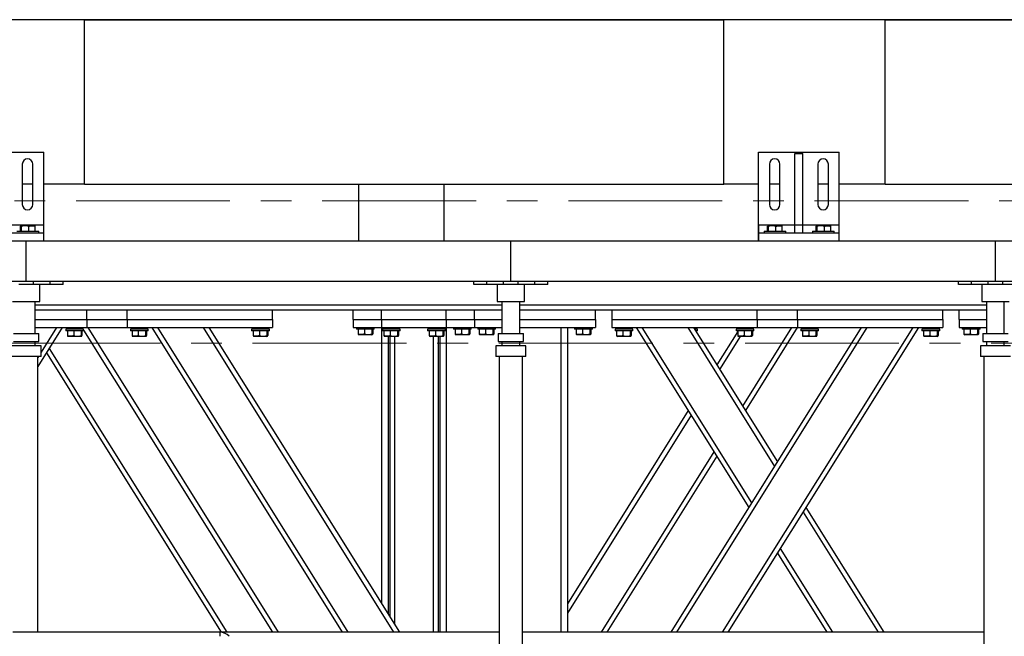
# Model space of a CAD drawing. Header units: millimetres. Extents: x 5 to 589, y 5 to 450.
# Tile 8 of 91: x 113 to 154, y 357 to 383. Entities that reach past the tile are written whole.
import ezdxf

# ---------------------------------------------------------------- set-up
doc = ezdxf.new("R2010")
doc.units = ezdxf.units.MM
doc.linetypes.add('CENTER', pattern=[10.16, 6.35, -1.27, 1.27, -1.27])
doc.layers.add('TRAIT-FORT', color=4, linetype='Continuous', lineweight=25)

msp = doc.modelspace()

# ---------------------------------------------------------------- linework, layer by layer
at = {"color": 7, "linetype": 'CENTER', "lineweight": 18}
for p, q in [((233.32893, 375.45689), (48.09395, 375.45689)), ((240.61688, 369.58094), (41.47318, 369.58094))]:
    msp.add_line(p, q, dxfattribs=at)
at = {"layer": 'TRAIT-FORT', "color": 4, "linetype": 'Continuous', "lineweight": 25}
for p, q in [((201.04536, 382.93997), (93.5787, 382.93997)), ((115.56543, 376.13997), (115.56543, 382.93997)), ((115.56543, 382.93997), (141.95843, 382.93997)), ((141.95843, 376.13997), (141.95843, 382.93997)), ((148.61043, 376.13997), (148.61043, 382.93997)), ((148.61043, 382.93997), (177.51093, 382.93997)), ((110.55081, 377.4733), (113.88414, 377.4733)), ((113.88414, 374.4733), (113.88414, 377.4733)), ((143.38414, 377.4733), (146.71748, 377.4733)), ((143.38414, 374.4733), (143.38414, 377.4733)), ((144.88414, 377.40663), (145.21748, 377.40663)), ((144.88414, 374.4733), (144.88414, 377.40663)), ((145.21748, 374.4733), (145.21748, 377.40663)), ((146.71748, 374.4733), (146.71748, 377.4733)), ((113.00081, 376.9733), (113.00081, 375.30663)), ((113.43414, 375.30663), (113.43414, 376.9733)), ((143.83414, 376.9733), (143.83414, 375.30663)), ((144.26748, 375.30663), (144.26748, 376.9733)), ((145.83414, 376.9733), (145.83414, 375.30663)), ((146.26748, 375.30663), (146.26748, 376.9733)), ((113.43414, 376.13997), (113.00081, 376.13997)), ((115.56543, 376.13997), (113.88414, 376.13997)), ((115.56543, 376.13997), (141.95843, 376.13997)), ((126.8787, 376.13997), (126.8787, 373.80663)), ((130.41203, 373.80663), (130.41203, 376.13997)), ((143.38414, 376.13997), (141.95843, 376.13997)), ((144.26748, 376.13997), (143.83414, 376.13997)), ((146.26748, 376.13997), (145.83414, 376.13997)), ((148.61043, 376.13997), (146.71748, 376.13997)), ((148.61043, 376.13997), (177.51093, 376.13997)), ((112.38414, 374.4733), (113.88414, 374.4733)), ((112.92733, 374.20663), (112.92733, 374.40648)), ((112.95953, 374.43997), (112.94318, 374.43053)), ((112.95953, 374.43997), (113.49786, 374.43997)), ((112.96773, 374.20663), (112.96773, 374.40648)), ((113.2691, 374.20663), (113.2691, 374.40648)), ((113.51421, 374.43053), (113.49786, 374.43997)), ((113.53006, 374.20663), (113.53006, 374.40648)), ((113.88414, 374.13997), (113.88414, 374.4733)), ((143.38414, 374.13997), (143.38414, 374.4733)), ((143.38414, 374.4733), (143.38414, 373.80663)), ((143.38414, 374.4733), (144.88414, 374.4733)), ((143.76066, 374.20663), (143.76066, 374.40648)), ((143.79286, 374.43997), (143.77651, 374.43053)), ((143.79286, 374.43997), (144.3312, 374.43997)), ((143.80107, 374.20663), (143.80107, 374.40648)), ((144.10243, 374.20663), (144.10243, 374.40648)), ((144.34755, 374.43053), (144.3312, 374.43997)), ((144.36339, 374.20663), (144.36339, 374.40648)), ((144.88414, 374.4733), (145.21748, 374.4733)), ((144.88414, 374.13997), (144.88414, 374.4733)), ((145.21748, 374.13997), (145.21748, 374.4733)), ((145.21748, 374.4733), (146.71748, 374.4733)), ((145.76066, 374.20663), (145.76066, 374.40648)), ((145.79286, 374.43997), (145.77651, 374.43053)), ((145.79286, 374.43997), (146.3312, 374.43997)), ((145.80107, 374.20663), (145.80107, 374.40648)), ((146.10243, 374.20663), (146.10243, 374.40648)), ((146.34755, 374.43053), (146.3312, 374.43997)), ((146.36339, 374.20663), (146.36339, 374.40648)), ((146.71748, 374.13997), (146.71748, 374.4733)), ((110.55081, 374.13997), (113.88414, 374.13997)), ((112.7787, 374.20663), (113.6787, 374.20663)), ((113.6787, 374.13997), (113.6787, 374.20663)), ((113.88414, 373.80663), (113.88414, 374.13997)), ((143.38414, 374.13997), (146.71748, 374.13997)), ((143.38414, 373.80663), (143.38414, 374.13997)), ((143.61203, 374.20663), (143.61203, 374.13997)), ((143.61203, 374.20663), (144.51203, 374.20663)), ((144.51203, 374.13997), (144.51203, 374.20663)), ((144.88414, 374.13997), (145.21748, 374.13997)), ((145.61203, 374.20663), (145.61203, 374.13997)), ((145.61203, 374.20663), (146.51203, 374.20663)), ((146.51203, 374.13997), (146.51203, 374.20663)), ((146.71748, 373.80663), (146.71748, 374.13997)), ((93.16203, 373.80663), (113.16203, 373.80663)), ((113.16203, 372.13997), (113.16203, 373.80663)), ((113.16203, 373.80663), (133.16203, 373.80663)), ((133.16203, 372.13997), (133.16203, 373.80663)), ((133.16203, 373.80663), (153.16203, 373.80663)), ((153.16203, 372.13997), (153.16203, 373.80663)), ((153.16203, 373.80663), (173.16203, 373.80663)), ((93.16203, 372.13997), (113.16203, 372.13997)), ((113.46703, 372.00663), (112.85703, 372.00663)), ((113.16203, 372.13997), (133.16203, 372.13997)), ((113.46703, 372.00663), (113.46703, 372.13997)), ((114.15036, 372.00663), (113.46703, 372.00663)), ((113.7287, 371.30663), (113.7287, 372.00663)), ((114.15036, 372.00663), (114.15036, 372.13997)), ((114.6837, 372.00663), (114.15036, 372.00663)), ((114.6837, 372.00663), (114.6837, 372.13997)), ((131.64036, 372.00663), (131.64036, 372.13997)), ((132.1737, 372.00663), (131.64036, 372.00663)), ((132.1737, 372.00663), (132.1737, 372.13997)), ((132.85703, 372.00663), (132.1737, 372.00663)), ((132.59536, 372.00663), (132.59536, 371.30663)), ((132.85703, 372.00663), (132.85703, 372.13997)), ((133.46703, 372.00663), (132.85703, 372.00663)), ((133.16203, 372.13997), (153.16203, 372.13997)), ((133.46703, 372.00663), (133.46703, 372.13997)), ((134.15036, 372.00663), (133.46703, 372.00663)), ((133.7287, 371.30663), (133.7287, 372.00663)), ((134.15036, 372.00663), (134.15036, 372.13997)), ((134.6837, 372.00663), (134.15036, 372.00663)), ((134.6837, 372.00663), (134.6837, 372.13997)), ((151.64036, 372.00663), (151.64036, 372.13997)), ((152.1737, 372.00663), (151.64036, 372.00663)), ((152.1737, 372.00663), (152.1737, 372.13997)), ((152.85703, 372.00663), (152.1737, 372.00663)), ((152.59536, 372.00663), (152.59536, 371.30663)), ((152.85703, 372.00663), (152.85703, 372.13997)), ((153.46703, 372.00663), (152.85703, 372.00663)), ((153.16203, 372.13997), (173.16203, 372.13997)), ((153.46703, 372.00663), (153.46703, 372.13997)), ((154.15036, 372.00663), (153.46703, 372.00663)), ((112.59536, 371.30663), (113.7287, 371.30663)), ((113.5287, 369.97625), (113.5287, 371.30663)), ((113.5287, 369.97625), (113.5287, 371.30663)), ((113.5287, 371.15663), (132.79536, 371.15663)), ((132.59536, 371.30663), (133.7287, 371.30663)), ((132.79536, 371.30663), (132.79536, 369.97625)), ((132.79536, 371.30663), (132.79536, 369.97625)), ((133.5287, 369.97625), (133.5287, 371.30663)), ((133.5287, 369.97625), (133.5287, 371.30663)), ((133.5287, 371.15663), (152.79536, 371.15663)), ((152.59536, 371.30663), (153.7287, 371.30663)), ((152.79536, 371.30663), (152.79536, 369.97625)), ((152.79536, 371.30663), (152.79536, 369.97625)), ((153.5287, 369.97625), (153.5287, 371.30663)), ((113.5287, 370.95663), (132.79536, 370.95663)), ((115.66203, 370.55663), (115.66203, 370.95663)), ((117.3287, 370.55663), (117.3287, 370.95663)), ((123.3287, 370.55663), (123.3287, 370.95663)), ((126.66203, 370.55663), (126.66203, 370.95663)), ((127.8287, 370.55663), (127.8287, 370.95663)), ((130.49536, 370.55663), (130.49536, 370.95663)), ((131.66203, 370.55663), (131.66203, 370.95663)), ((133.5287, 370.95663), (152.79536, 370.95663)), ((136.66203, 370.55663), (136.66203, 370.95663)), ((137.3287, 370.95663), (137.3287, 370.55663)), ((143.3287, 370.55663), (143.3287, 370.95663)), ((144.99536, 370.55663), (144.99536, 370.95663)), ((150.99536, 370.55663), (150.99536, 370.95663)), ((151.66203, 370.55663), (151.66203, 370.95663)), ((113.5287, 370.55663), (115.66203, 370.55663)), ((113.5287, 370.2233), (115.66203, 370.2233)), ((114.65093, 370.2233), (113.64536, 368.61407)), ((114.41509, 370.2233), (113.7787, 369.20486)), ((114.99536, 370.2233), (114.99536, 370.15663)), ((115.3287, 370.15663), (115.3287, 370.2233)), ((115.46232, 370.2233), (115.50398, 370.15663)), ((115.66203, 370.55663), (117.3287, 370.55663)), ((115.66203, 370.55663), (115.66203, 370.2233)), ((115.66203, 370.2233), (117.3287, 370.2233)), ((115.69816, 370.2233), (123.5611, 357.63997)), ((117.3287, 370.55663), (123.3287, 370.55663)), ((117.3287, 370.55663), (117.3287, 370.2233)), ((117.3287, 370.2233), (123.3287, 370.2233)), ((117.66203, 370.2233), (117.66203, 370.15663)), ((117.99536, 370.15663), (117.99536, 370.2233)), ((118.3398, 370.2233), (126.20274, 357.63997)), ((118.57564, 370.2233), (126.43858, 357.63997)), ((120.46232, 370.2233), (128.32526, 357.63997)), ((120.69816, 370.2233), (128.5611, 357.63997)), ((122.66203, 370.2233), (122.66203, 370.15663)), ((122.99536, 370.15663), (122.99536, 370.2233)), ((123.3287, 370.55663), (123.3287, 370.2233)), ((126.66203, 370.55663), (126.66203, 370.2233)), ((126.66203, 370.55663), (127.8287, 370.55663)), ((126.66203, 370.2233), (127.8287, 370.2233)), ((126.79536, 370.2233), (126.79536, 370.15663)), ((127.5287, 370.15663), (127.5287, 370.2233)), ((127.8287, 370.55663), (127.8287, 370.2233)), ((127.8287, 370.55663), (130.49536, 370.55663)), ((127.8287, 370.2233), (127.8287, 358.81205)), ((127.8287, 370.2233), (130.49536, 370.2233)), ((128.06203, 370.2233), (128.06203, 370.15663)), ((128.39536, 370.15663), (128.39536, 370.2233)), ((129.9287, 370.2233), (129.9287, 370.15663)), ((130.26203, 370.15663), (130.26203, 370.2233)), ((130.49536, 370.55663), (131.66203, 370.55663)), ((130.49536, 370.55663), (130.49536, 370.2233)), ((130.49536, 370.2233), (130.49536, 357.63997)), ((130.49536, 370.2233), (131.66203, 370.2233)), ((130.79536, 370.2233), (130.79536, 370.15663)), ((131.5287, 370.15663), (131.5287, 370.2233)), ((131.66203, 370.55663), (131.66203, 370.2233)), ((131.66203, 370.55663), (132.79536, 370.55663)), ((131.66203, 370.2233), (132.79536, 370.2233)), ((131.79536, 370.2233), (131.79536, 370.15663)), ((132.5287, 370.15663), (132.5287, 370.2233)), ((133.5287, 370.55663), (136.66203, 370.55663)), ((133.5287, 370.2233), (136.66203, 370.2233)), ((135.2287, 370.2233), (135.2287, 357.63997)), ((135.49536, 370.2233), (135.49536, 357.63997)), ((135.79536, 370.2233), (135.79536, 370.15663)), ((136.5287, 370.15663), (136.5287, 370.2233)), ((136.66203, 370.55663), (136.66203, 370.2233)), ((137.3287, 370.55663), (137.3287, 370.2233)), ((137.3287, 370.55663), (143.3287, 370.55663)), ((137.3287, 370.2233), (143.3287, 370.2233)), ((137.66203, 370.2233), (137.66203, 370.15663)), ((137.99536, 370.15663), (137.99536, 370.2233)), ((138.3398, 370.2233), (142.98285, 362.79287)), ((138.57564, 370.2233), (143.10077, 362.98158)), ((147.6259, 370.2233), (139.76296, 357.63997)), ((147.86174, 370.2233), (139.9988, 357.63997)), ((140.46232, 370.2233), (144.04411, 364.49124)), ((140.69816, 370.2233), (144.16203, 364.67995)), ((149.74842, 370.2233), (141.88548, 357.63997)), ((149.98426, 370.2233), (142.12132, 357.63997)), ((142.6259, 370.2233), (142.58424, 370.15663)), ((142.66203, 370.2233), (142.66203, 370.15663)), ((144.74842, 370.2233), (142.72329, 366.98241)), ((144.98426, 370.2233), (142.84121, 366.7937)), ((142.99536, 370.15663), (142.99536, 370.2233)), ((143.3287, 370.55663), (143.3287, 370.2233)), ((143.3287, 370.55663), (144.99536, 370.55663)), ((143.3287, 370.2233), (144.99536, 370.2233)), ((144.99536, 370.55663), (150.99536, 370.55663)), ((144.99536, 370.55663), (144.99536, 370.2233)), ((144.99536, 370.2233), (150.99536, 370.2233)), ((145.3287, 370.2233), (145.3287, 370.15663)), ((145.66203, 370.15663), (145.66203, 370.2233)), ((150.3287, 370.2233), (150.3287, 370.15663)), ((150.66203, 370.15663), (150.66203, 370.2233)), ((150.99536, 370.55663), (150.99536, 370.2233)), ((151.66203, 370.55663), (152.79536, 370.55663)), ((151.66203, 370.55663), (151.66203, 370.2233)), ((151.66203, 370.2233), (152.79536, 370.2233)), ((151.79536, 370.2233), (151.79536, 370.15663)), ((152.5287, 370.15663), (152.5287, 370.2233)), ((112.63703, 369.97625), (113.68703, 369.97625)), ((113.68703, 369.64291), (113.68703, 369.97625)), ((114.79536, 370.15663), (114.79536, 370.08997)), ((115.5287, 370.15663), (114.79536, 370.15663)), ((115.5287, 370.08997), (114.79536, 370.08997)), ((114.86066, 370.08997), (114.86066, 369.89012)), ((114.87651, 369.86608), (114.89286, 369.85663)), ((115.4312, 369.85663), (114.89286, 369.85663)), ((115.12163, 370.08997), (115.12163, 369.89012)), ((115.42299, 370.08997), (115.42299, 369.89012)), ((115.4312, 369.85663), (115.44755, 369.86608)), ((115.4634, 370.08997), (115.4634, 369.89012)), ((115.5287, 370.08997), (115.5287, 370.15663)), ((115.5287, 370.11708), (123.32526, 357.63997)), ((117.46203, 370.15663), (117.46203, 370.08997)), ((118.19536, 370.15663), (117.46203, 370.15663)), ((118.19536, 370.08997), (117.46203, 370.08997)), ((117.52733, 370.08997), (117.52733, 369.89012)), ((117.54318, 369.86608), (117.55953, 369.85663)), ((118.09786, 369.85663), (117.55953, 369.85663)), ((117.78829, 370.08997), (117.78829, 369.89012)), ((118.08966, 370.08997), (118.08966, 369.89012)), ((118.09786, 369.85663), (118.11422, 369.86608)), ((118.13006, 370.08997), (118.13006, 369.89012)), ((118.19536, 370.08997), (118.19536, 370.15663)), ((122.46203, 370.15663), (122.46203, 370.08997)), ((123.19536, 370.15663), (122.46203, 370.15663)), ((123.19536, 370.08997), (122.46203, 370.08997)), ((122.52733, 370.08997), (122.52733, 369.89012)), ((122.54318, 369.86608), (122.55953, 369.85663)), ((123.09786, 369.85663), (122.55953, 369.85663)), ((122.78829, 370.08997), (122.78829, 369.89012)), ((123.08966, 370.08997), (123.08966, 369.89012)), ((123.09786, 369.85663), (123.11422, 369.86608)), ((123.13006, 370.08997), (123.13006, 369.89012)), ((123.19536, 370.08997), (123.19536, 370.15663)), ((127.5287, 370.15663), (126.79536, 370.15663)), ((126.86066, 370.15663), (126.86066, 369.95679)), ((126.87651, 369.93274), (126.89286, 369.9233)), ((127.4312, 369.9233), (126.89286, 369.9233)), ((127.12163, 370.15663), (127.12163, 369.95679)), ((127.42299, 370.15663), (127.42299, 369.95679)), ((127.4312, 369.9233), (127.44755, 369.93274)), ((127.4634, 370.15663), (127.4634, 369.95679)), ((127.86203, 370.15663), (127.86203, 370.08997)), ((128.59536, 370.15663), (127.86203, 370.15663)), ((128.59536, 370.08997), (127.86203, 370.08997)), ((127.92733, 370.08997), (127.92733, 369.89012)), ((127.94318, 369.86608), (127.95953, 369.85663)), ((128.49786, 369.85663), (127.95953, 369.85663)), ((128.09536, 369.85663), (128.09536, 358.3853)), ((128.16203, 369.85663), (128.16203, 358.27861)), ((128.18829, 370.08997), (128.18829, 369.89012)), ((128.36203, 369.85663), (128.36203, 357.95854)), ((128.48966, 370.08997), (128.48966, 369.89012)), ((128.49786, 369.85663), (128.51422, 369.86608)), ((128.53006, 370.08997), (128.53006, 369.89012)), ((128.59536, 370.08997), (128.59536, 370.15663)), ((129.7287, 370.15663), (129.7287, 370.08997)), ((130.46203, 370.15663), (129.7287, 370.15663)), ((130.46203, 370.08997), (129.7287, 370.08997)), ((129.794, 370.08997), (129.794, 369.89012)), ((129.80984, 369.86608), (129.8262, 369.85663)), ((130.36453, 369.85663), (129.8262, 369.85663)), ((129.96203, 369.85663), (129.96203, 357.63997)), ((130.05496, 370.08997), (130.05496, 369.89012)), ((130.16203, 369.85663), (130.16203, 357.63997)), ((130.2287, 369.85663), (130.2287, 357.63997)), ((130.35633, 370.08997), (130.35633, 369.89012)), ((130.36453, 369.85663), (130.38088, 369.86608)), ((130.39673, 370.08997), (130.39673, 369.89012)), ((130.46203, 370.08997), (130.46203, 370.15663)), ((131.5287, 370.15663), (130.79536, 370.15663)), ((130.86066, 370.15663), (130.86066, 369.95679)), ((130.87651, 369.93274), (130.89286, 369.9233)), ((131.4312, 369.9233), (130.89286, 369.9233)), ((131.12163, 370.15663), (131.12163, 369.95679)), ((131.42299, 370.15663), (131.42299, 369.95679)), ((131.4312, 369.9233), (131.44755, 369.93274)), ((131.4634, 370.15663), (131.4634, 369.95679)), ((132.5287, 370.15663), (131.79536, 370.15663)), ((131.86066, 370.15663), (131.86066, 369.95679)), ((131.87651, 369.93274), (131.89286, 369.9233)), ((132.4312, 369.9233), (131.89286, 369.9233)), ((132.12163, 370.15663), (132.12163, 369.95679)), ((132.42299, 370.15663), (132.42299, 369.95679)), ((132.4312, 369.9233), (132.44755, 369.93274)), ((132.4634, 370.15663), (132.4634, 369.95679)), ((132.63703, 369.97625), (132.63703, 369.64291)), ((132.63703, 369.97625), (133.68703, 369.97625)), ((133.68703, 369.64291), (133.68703, 369.97625)), ((136.5287, 370.15663), (135.79536, 370.15663)), ((135.86066, 370.15663), (135.86066, 369.95679)), ((135.87651, 369.93274), (135.89286, 369.9233)), ((136.4312, 369.9233), (135.89286, 369.9233)), ((136.12163, 370.15663), (136.12163, 369.95679)), ((136.42299, 370.15663), (136.42299, 369.95679)), ((136.4312, 369.9233), (136.44755, 369.93274)), ((136.4634, 370.15663), (136.4634, 369.95679)), ((137.46203, 370.15663), (137.46203, 370.08997)), ((138.19536, 370.15663), (137.46203, 370.15663)), ((138.19536, 370.08997), (137.46203, 370.08997)), ((137.52733, 370.08997), (137.52733, 369.89012)), ((137.54318, 369.86608), (137.55953, 369.85663)), ((138.09786, 369.85663), (137.55953, 369.85663)), ((137.78829, 370.08997), (137.78829, 369.89012)), ((138.08966, 370.08997), (138.08966, 369.89012)), ((138.09786, 369.85663), (138.11422, 369.86608)), ((138.13006, 370.08997), (138.13006, 369.89012)), ((138.19536, 370.08997), (138.19536, 370.15663)), ((140.86203, 370.15663), (140.73982, 370.15663)), ((140.86203, 370.08997), (140.78147, 370.08997)), ((140.79673, 370.08997), (140.79673, 370.06555)), ((140.86203, 370.08997), (140.86203, 370.15663)), ((142.52733, 370.06555), (141.66203, 368.68078)), ((142.63262, 369.85663), (141.77995, 368.49208)), ((142.46203, 370.15663), (142.46203, 370.08997)), ((143.19536, 370.15663), (142.46203, 370.15663)), ((143.19536, 370.08997), (142.46203, 370.08997)), ((142.52733, 370.08997), (142.52733, 369.89012)), ((142.54318, 369.86608), (142.55953, 369.85663)), ((143.09786, 369.85663), (142.55953, 369.85663)), ((142.78829, 370.08997), (142.78829, 369.89012)), ((143.08966, 370.08997), (143.08966, 369.89012)), ((143.09786, 369.85663), (143.11422, 369.86608)), ((143.13006, 370.08997), (143.13006, 369.89012)), ((143.19536, 370.08997), (143.19536, 370.15663)), ((145.1287, 370.15663), (145.1287, 370.08997)), ((145.86203, 370.15663), (145.1287, 370.15663)), ((145.86203, 370.08997), (145.1287, 370.08997)), ((145.194, 370.08997), (145.194, 369.89012)), ((145.20984, 369.86608), (145.2262, 369.85663)), ((145.76453, 369.85663), (145.2262, 369.85663)), ((145.45496, 370.08997), (145.45496, 369.89012)), ((145.75633, 370.08997), (145.75633, 369.89012)), ((145.76453, 369.85663), (145.78088, 369.86608)), ((145.79673, 370.08997), (145.79673, 369.89012)), ((145.86203, 370.08997), (145.86203, 370.15663)), ((150.1287, 370.15663), (150.1287, 370.08997)), ((150.86203, 370.15663), (150.1287, 370.15663)), ((150.86203, 370.08997), (150.1287, 370.08997)), ((150.194, 370.08997), (150.194, 369.89012)), ((150.20984, 369.86608), (150.2262, 369.85663)), ((150.76453, 369.85663), (150.2262, 369.85663)), ((150.45496, 370.08997), (150.45496, 369.89012)), ((150.75633, 370.08997), (150.75633, 369.89012)), ((150.76453, 369.85663), (150.78088, 369.86608)), ((150.79673, 370.08997), (150.79673, 369.89012)), ((150.86203, 370.08997), (150.86203, 370.15663)), ((152.5287, 370.15663), (151.79536, 370.15663)), ((151.86066, 370.15663), (151.86066, 369.95679)), ((151.87651, 369.93274), (151.89286, 369.9233)), ((152.4312, 369.9233), (151.89286, 369.9233)), ((152.12163, 370.15663), (152.12163, 369.95679)), ((152.42299, 370.15663), (152.42299, 369.95679)), ((152.4312, 369.9233), (152.44755, 369.93274)), ((152.4634, 370.15663), (152.4634, 369.95679)), ((152.63703, 369.97625), (152.63703, 369.64291)), ((152.63703, 369.97625), (153.68703, 369.97625)), ((113.7787, 369.47625), (112.54536, 369.47625)), ((112.63703, 369.64291), (113.68703, 369.64291)), ((113.5287, 369.47625), (113.5287, 369.64291)), ((113.5287, 369.47625), (113.5287, 369.64291)), ((113.7787, 369.02625), (113.7787, 369.47625)), ((113.7787, 369.02625), (113.7787, 369.47625)), ((132.54536, 369.47625), (132.54536, 369.02625)), ((132.54536, 369.47625), (132.54536, 369.02625)), ((133.7787, 369.47625), (132.54536, 369.47625)), ((132.63703, 369.64291), (133.68703, 369.64291)), ((132.79536, 369.64291), (132.79536, 369.47625)), ((132.79536, 369.64291), (132.79536, 369.47625)), ((133.5287, 369.47625), (133.5287, 369.64291)), ((133.5287, 369.47625), (133.5287, 369.64291)), ((133.7787, 369.02625), (133.7787, 369.47625)), ((133.7787, 369.02625), (133.7787, 369.47625)), ((152.54536, 369.47625), (152.54536, 369.02625)), ((152.54536, 369.47625), (152.54536, 369.02625)), ((153.7787, 369.47625), (152.54536, 369.47625)), ((152.63703, 369.64291), (153.68703, 369.64291)), ((152.79536, 369.64291), (152.79536, 369.47625)), ((152.79536, 369.64291), (152.79536, 369.47625)), ((153.5287, 369.47625), (153.5287, 369.64291)), ((113.7787, 369.02625), (112.54536, 369.02625)), ((113.64536, 357.63997), (113.64536, 369.02625)), ((113.66709, 369.02625), (113.64536, 368.99148)), ((113.99536, 369.17418), (121.20274, 357.63997)), ((114.11328, 369.36289), (121.43858, 357.63997)), ((133.7787, 369.02625), (132.54536, 369.02625)), ((132.6787, 369.02625), (132.6787, 340.80663)), ((133.64536, 340.80663), (133.64536, 369.02625)), ((153.7787, 369.02625), (152.54536, 369.02625)), ((152.6787, 369.02625), (152.6787, 340.80663)), ((140.48285, 366.7937), (135.49536, 358.81205)), ((140.60077, 366.605), (135.49536, 358.43464)), ((141.54411, 365.09533), (136.88548, 357.63997)), ((141.66203, 364.90662), (137.12132, 357.63997)), ((145.22329, 362.60416), (148.32526, 357.63997)), ((145.34121, 362.79287), (148.5611, 357.63997)), ((144.16203, 360.90579), (146.20274, 357.63997)), ((144.27995, 361.0945), (146.43858, 357.63997)), ((121.16203, 357.63997), (112.61232, 357.63997)), ((132.6787, 357.63997), (121.16203, 357.63997)), ((121.16203, 357.4733), (121.16203, 357.63997)), ((152.6787, 357.63997), (133.64536, 357.63997))]:
    msp.add_line(p, q, dxfattribs=at)
for centre, radius, start, end in [((113.21748, 376.9733), 0.21667, 0, 180), ((144.05081, 376.9733), 0.21667, 0, 180), ((146.05081, 376.9733), 0.21667, 0, 180), ((113.21748, 375.30663), 0.21667, 180, 0), ((144.05081, 375.30663), 0.21667, 180, 0), ((146.05081, 375.30663), 0.21667, 180, 0), ((121.16203, 357.13997), 0.5, 41.810315, 90)]:
    msp.add_arc(centre, radius, start, end, dxfattribs=at)
for points, knots in [([(112.96773, 374.40648), (112.96259, 374.41661), (112.95409, 374.43335), (112.94176, 374.4318), (112.93346, 374.42017), (112.92869, 374.40952), (112.92733, 374.40648)], [0, 0, 0, 0, 0.38554949, 0.63764185, 0.89654625, 1, 1, 1, 1]), ([(113.2691, 374.40648), (113.24294, 374.41379), (113.19006, 374.42857), (113.11171, 374.43397), (113.03682, 374.42604), (112.9909, 374.41304), (112.96773, 374.40648)], [0, 0, 0, 0, 0.26460494, 0.53494775, 0.76534313, 1, 1, 1, 1]), ([(113.2691, 374.40648), (113.29175, 374.41379), (113.33754, 374.42857), (113.40538, 374.43397), (113.47024, 374.42604), (113.51, 374.41304), (113.53006, 374.40648)], [0, 0, 0, 0, 0.26460494, 0.53494775, 0.76534313, 1, 1, 1, 1]), ([(113.53006, 374.40648), (113.52493, 374.41848), (113.51969, 374.43076), (113.5143, 374.43032), (113.51418, 374.43031)], [0, 0, 0, 0, 0.97749191, 1, 1, 1, 1]), ([(143.80107, 374.40648), (143.79592, 374.41661), (143.78742, 374.43335), (143.77509, 374.4318), (143.7668, 374.42017), (143.76202, 374.40952), (143.76066, 374.40648)], [0, 0, 0, 0, 0.38554949, 0.63764185, 0.89654625, 1, 1, 1, 1]), ([(144.10243, 374.40648), (144.07627, 374.41379), (144.02339, 374.42857), (143.94505, 374.43397), (143.87015, 374.42604), (143.82423, 374.41304), (143.80107, 374.40648)], [0, 0, 0, 0, 0.26460494, 0.53494775, 0.76534313, 1, 1, 1, 1]), ([(144.10243, 374.40648), (144.12508, 374.41379), (144.17087, 374.42857), (144.23872, 374.43397), (144.30357, 374.42604), (144.34333, 374.41304), (144.36339, 374.40648)], [0, 0, 0, 0, 0.26460494, 0.53494775, 0.76534313, 1, 1, 1, 1]), ([(144.36339, 374.40648), (144.35827, 374.41848), (144.35302, 374.43076), (144.34763, 374.43032), (144.34751, 374.43031)], [0, 0, 0, 0, 0.97749191, 1, 1, 1, 1]), ([(145.80107, 374.40648), (145.79592, 374.41661), (145.78742, 374.43335), (145.77509, 374.4318), (145.7668, 374.42017), (145.76202, 374.40952), (145.76066, 374.40648)], [0, 0, 0, 0, 0.38554949, 0.63764185, 0.89654625, 1, 1, 1, 1]), ([(146.10243, 374.40648), (146.07627, 374.41379), (146.02339, 374.42857), (145.94505, 374.43397), (145.87015, 374.42604), (145.82423, 374.41304), (145.80107, 374.40648)], [0, 0, 0, 0, 0.26460494, 0.53494775, 0.76534313, 1, 1, 1, 1]), ([(146.10243, 374.40648), (146.12508, 374.41379), (146.17087, 374.42857), (146.23872, 374.43397), (146.30357, 374.42604), (146.34333, 374.41304), (146.36339, 374.40648)], [0, 0, 0, 0, 0.26460494, 0.53494775, 0.76534313, 1, 1, 1, 1]), ([(146.36339, 374.40648), (146.35827, 374.41848), (146.35302, 374.43076), (146.34763, 374.43032), (146.34751, 374.43031)], [0, 0, 0, 0, 0.97749191, 1, 1, 1, 1]), ([(114.86066, 369.89012), (114.86579, 369.87812), (114.87104, 369.86585), (114.87643, 369.86628), (114.87655, 369.86629)], [0, 0, 0, 0, 0.97749191, 1, 1, 1, 1]), ([(115.12163, 369.89012), (115.09898, 369.88281), (115.05319, 369.86803), (114.98534, 369.86263), (114.92049, 369.87056), (114.88073, 369.88356), (114.86066, 369.89012)], [0, 0, 0, 0, 0.26460494, 0.53494775, 0.76534313, 1, 1, 1, 1]), ([(115.12163, 369.89012), (115.14778, 369.88281), (115.20066, 369.86803), (115.27901, 369.86263), (115.35391, 369.87056), (115.39982, 369.88356), (115.42299, 369.89012)], [0, 0, 0, 0, 0.264604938, 0.534947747, 0.765343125, 1, 1, 1, 1]), ([(115.42299, 369.89012), (115.42813, 369.88), (115.43663, 369.86325), (115.44897, 369.8648), (115.45726, 369.87643), (115.46203, 369.88708), (115.4634, 369.89012)], [0, 0, 0, 0, 0.38554949, 0.63764185, 0.89654625, 1, 1, 1, 1]), ([(117.52733, 369.89012), (117.53246, 369.87812), (117.5377, 369.86585), (117.54309, 369.86628), (117.54321, 369.86629)], [0, 0, 0, 0, 0.97749191, 1, 1, 1, 1]), ([(117.78829, 369.89012), (117.76564, 369.88281), (117.71985, 369.86803), (117.65201, 369.86263), (117.58715, 369.87056), (117.54739, 369.88356), (117.52733, 369.89012)], [0, 0, 0, 0, 0.26460494, 0.53494775, 0.76534313, 1, 1, 1, 1]), ([(117.78829, 369.89012), (117.81445, 369.88281), (117.86733, 369.86803), (117.94568, 369.86263), (118.02058, 369.87056), (118.06649, 369.88356), (118.08966, 369.89012)], [0, 0, 0, 0, 0.26460494, 0.53494775, 0.76534313, 1, 1, 1, 1]), ([(118.08966, 369.89012), (118.0948, 369.88), (118.1033, 369.86325), (118.11563, 369.8648), (118.12393, 369.87643), (118.1287, 369.88708), (118.13006, 369.89012)], [0, 0, 0, 0, 0.385549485, 0.637641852, 0.896546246, 1, 1, 1, 1]), ([(122.52733, 369.89012), (122.53246, 369.87812), (122.5377, 369.86585), (122.54309, 369.86628), (122.54321, 369.86629)], [0, 0, 0, 0, 0.97749191, 1, 1, 1, 1]), ([(122.78829, 369.89012), (122.76564, 369.88281), (122.71985, 369.86803), (122.65201, 369.86263), (122.58715, 369.87056), (122.54739, 369.88356), (122.52733, 369.89012)], [0, 0, 0, 0, 0.26460494, 0.53494775, 0.76534313, 1, 1, 1, 1]), ([(122.78829, 369.89012), (122.81445, 369.88281), (122.86733, 369.86803), (122.94568, 369.86263), (123.02058, 369.87056), (123.06649, 369.88356), (123.08966, 369.89012)], [0, 0, 0, 0, 0.26460494, 0.53494775, 0.76534313, 1, 1, 1, 1]), ([(123.08966, 369.89012), (123.0948, 369.88), (123.1033, 369.86325), (123.11563, 369.8648), (123.12393, 369.87643), (123.1287, 369.88708), (123.13006, 369.89012)], [0, 0, 0, 0, 0.385549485, 0.637641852, 0.896546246, 1, 1, 1, 1]), ([(126.86066, 369.95679), (126.86579, 369.94479), (126.87104, 369.93251), (126.87643, 369.93295), (126.87655, 369.93296)], [0, 0, 0, 0, 0.97749191, 1, 1, 1, 1]), ([(127.12163, 369.95679), (127.09898, 369.94948), (127.05319, 369.9347), (126.98534, 369.92929), (126.92049, 369.93723), (126.88073, 369.95023), (126.86066, 369.95679)], [0, 0, 0, 0, 0.26460494, 0.53494775, 0.76534313, 1, 1, 1, 1]), ([(127.12163, 369.95679), (127.14778, 369.94948), (127.20066, 369.9347), (127.27901, 369.92929), (127.35391, 369.93723), (127.39982, 369.95023), (127.42299, 369.95679)], [0, 0, 0, 0, 0.264604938, 0.534947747, 0.765343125, 1, 1, 1, 1]), ([(127.42299, 369.95679), (127.42813, 369.94666), (127.43663, 369.92992), (127.44897, 369.93147), (127.45726, 369.9431), (127.46203, 369.95375), (127.4634, 369.95679)], [0, 0, 0, 0, 0.38554949, 0.63764185, 0.89654625, 1, 1, 1, 1]), ([(127.92733, 369.89012), (127.93246, 369.87812), (127.9377, 369.86585), (127.94309, 369.86628), (127.94321, 369.86629)], [0, 0, 0, 0, 0.97749191, 1, 1, 1, 1]), ([(128.18829, 369.89012), (128.16564, 369.88281), (128.11985, 369.86803), (128.05201, 369.86263), (127.98715, 369.87056), (127.94739, 369.88356), (127.92733, 369.89012)], [0, 0, 0, 0, 0.26460494, 0.53494775, 0.76534313, 1, 1, 1, 1]), ([(128.18829, 369.89012), (128.21445, 369.88281), (128.26733, 369.86803), (128.34568, 369.86263), (128.42058, 369.87056), (128.46649, 369.88356), (128.48966, 369.89012)], [0, 0, 0, 0, 0.264604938, 0.534947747, 0.765343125, 1, 1, 1, 1]), ([(128.48966, 369.89012), (128.4948, 369.88), (128.5033, 369.86325), (128.51563, 369.8648), (128.52393, 369.87643), (128.5287, 369.88708), (128.53006, 369.89012)], [0, 0, 0, 0, 0.38554949, 0.63764185, 0.89654625, 1, 1, 1, 1]), ([(129.794, 369.89012), (129.79913, 369.87812), (129.80437, 369.86585), (129.80976, 369.86628), (129.80988, 369.86629)], [0, 0, 0, 0, 0.97749191, 1, 1, 1, 1]), ([(130.05496, 369.89012), (130.03231, 369.88281), (129.98652, 369.86803), (129.91867, 369.86263), (129.85382, 369.87056), (129.81406, 369.88356), (129.794, 369.89012)], [0, 0, 0, 0, 0.26460494, 0.53494775, 0.76534313, 1, 1, 1, 1]), ([(130.05496, 369.89012), (130.08112, 369.88281), (130.134, 369.86803), (130.21235, 369.86263), (130.28724, 369.87056), (130.33316, 369.88356), (130.35633, 369.89012)], [0, 0, 0, 0, 0.264604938, 0.534947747, 0.765343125, 1, 1, 1, 1]), ([(130.35633, 369.89012), (130.36147, 369.88), (130.36997, 369.86325), (130.3823, 369.8648), (130.3906, 369.87643), (130.39537, 369.88708), (130.39673, 369.89012)], [0, 0, 0, 0, 0.38554949, 0.63764185, 0.89654625, 1, 1, 1, 1]), ([(130.86066, 369.95679), (130.86579, 369.94479), (130.87104, 369.93251), (130.87643, 369.93295), (130.87655, 369.93296)], [0, 0, 0, 0, 0.97749191, 1, 1, 1, 1]), ([(131.12163, 369.95679), (131.09898, 369.94948), (131.05319, 369.9347), (130.98534, 369.92929), (130.92049, 369.93723), (130.88073, 369.95023), (130.86066, 369.95679)], [0, 0, 0, 0, 0.26460494, 0.53494775, 0.76534313, 1, 1, 1, 1]), ([(131.12163, 369.95679), (131.14778, 369.94948), (131.20066, 369.9347), (131.27901, 369.92929), (131.35391, 369.93723), (131.39982, 369.95023), (131.42299, 369.95679)], [0, 0, 0, 0, 0.264604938, 0.534947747, 0.765343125, 1, 1, 1, 1]), ([(131.42299, 369.95679), (131.42813, 369.94666), (131.43663, 369.92992), (131.44897, 369.93147), (131.45726, 369.9431), (131.46203, 369.95375), (131.4634, 369.95679)], [0, 0, 0, 0, 0.38554949, 0.63764185, 0.89654625, 1, 1, 1, 1]), ([(131.86066, 369.95679), (131.86579, 369.94479), (131.87104, 369.93251), (131.87643, 369.93295), (131.87655, 369.93296)], [0, 0, 0, 0, 0.97749191, 1, 1, 1, 1]), ([(132.12163, 369.95679), (132.09898, 369.94948), (132.05319, 369.9347), (131.98534, 369.92929), (131.92049, 369.93723), (131.88073, 369.95023), (131.86066, 369.95679)], [0, 0, 0, 0, 0.26460494, 0.53494775, 0.76534313, 1, 1, 1, 1]), ([(132.12163, 369.95679), (132.14778, 369.94948), (132.20066, 369.9347), (132.27901, 369.92929), (132.35391, 369.93723), (132.39982, 369.95023), (132.42299, 369.95679)], [0, 0, 0, 0, 0.26460494, 0.53494775, 0.76534313, 1, 1, 1, 1]), ([(132.42299, 369.95679), (132.42813, 369.94666), (132.43663, 369.92992), (132.44897, 369.93147), (132.45726, 369.9431), (132.46203, 369.95375), (132.4634, 369.95679)], [0, 0, 0, 0, 0.385549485, 0.637641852, 0.896546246, 1, 1, 1, 1]), ([(135.86066, 369.95679), (135.86579, 369.94479), (135.87104, 369.93251), (135.87643, 369.93295), (135.87655, 369.93296)], [0, 0, 0, 0, 0.97749191, 1, 1, 1, 1]), ([(136.12163, 369.95679), (136.09898, 369.94948), (136.05319, 369.9347), (135.98534, 369.92929), (135.92049, 369.93723), (135.88073, 369.95023), (135.86066, 369.95679)], [0, 0, 0, 0, 0.26460494, 0.53494775, 0.76534313, 1, 1, 1, 1]), ([(136.12163, 369.95679), (136.14778, 369.94948), (136.20066, 369.9347), (136.27901, 369.92929), (136.35391, 369.93723), (136.39982, 369.95023), (136.42299, 369.95679)], [0, 0, 0, 0, 0.26460494, 0.53494775, 0.76534313, 1, 1, 1, 1]), ([(136.42299, 369.95679), (136.42813, 369.94666), (136.43663, 369.92992), (136.44897, 369.93147), (136.45726, 369.9431), (136.46203, 369.95375), (136.4634, 369.95679)], [0, 0, 0, 0, 0.385549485, 0.637641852, 0.896546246, 1, 1, 1, 1]), ([(137.52733, 369.89012), (137.53246, 369.87812), (137.5377, 369.86585), (137.54309, 369.86628), (137.54321, 369.86629)], [0, 0, 0, 0, 0.97749191, 1, 1, 1, 1]), ([(137.78829, 369.89012), (137.76564, 369.88281), (137.71985, 369.86803), (137.65201, 369.86263), (137.58715, 369.87056), (137.54739, 369.88356), (137.52733, 369.89012)], [0, 0, 0, 0, 0.26460494, 0.53494775, 0.76534313, 1, 1, 1, 1]), ([(137.78829, 369.89012), (137.81445, 369.88281), (137.86733, 369.86803), (137.94568, 369.86263), (138.02058, 369.87056), (138.06649, 369.88356), (138.08966, 369.89012)], [0, 0, 0, 0, 0.264604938, 0.534947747, 0.765343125, 1, 1, 1, 1]), ([(138.08966, 369.89012), (138.0948, 369.88), (138.1033, 369.86325), (138.11563, 369.8648), (138.12393, 369.87643), (138.1287, 369.88708), (138.13006, 369.89012)], [0, 0, 0, 0, 0.38554949, 0.63764185, 0.89654625, 1, 1, 1, 1]), ([(142.52733, 369.89012), (142.53246, 369.87812), (142.5377, 369.86585), (142.54309, 369.86628), (142.54321, 369.86629)], [0, 0, 0, 0, 0.97749191, 1, 1, 1, 1]), ([(142.78829, 369.89012), (142.76564, 369.88281), (142.71985, 369.86803), (142.65201, 369.86263), (142.58715, 369.87056), (142.54739, 369.88356), (142.52733, 369.89012)], [0, 0, 0, 0, 0.26460494, 0.53494775, 0.76534313, 1, 1, 1, 1]), ([(142.78829, 369.89012), (142.81445, 369.88281), (142.86733, 369.86803), (142.94568, 369.86263), (143.02058, 369.87056), (143.06649, 369.88356), (143.08966, 369.89012)], [0, 0, 0, 0, 0.264604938, 0.534947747, 0.765343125, 1, 1, 1, 1]), ([(143.08966, 369.89012), (143.0948, 369.88), (143.1033, 369.86325), (143.11563, 369.8648), (143.12393, 369.87643), (143.1287, 369.88708), (143.13006, 369.89012)], [0, 0, 0, 0, 0.38554949, 0.63764185, 0.89654625, 1, 1, 1, 1]), ([(145.194, 369.89012), (145.19913, 369.87812), (145.20437, 369.86585), (145.20976, 369.86628), (145.20988, 369.86629)], [0, 0, 0, 0, 0.97749191, 1, 1, 1, 1]), ([(145.45496, 369.89012), (145.43231, 369.88281), (145.38652, 369.86803), (145.31867, 369.86263), (145.25382, 369.87056), (145.21406, 369.88356), (145.194, 369.89012)], [0, 0, 0, 0, 0.26460494, 0.53494775, 0.76534313, 1, 1, 1, 1]), ([(145.45496, 369.89012), (145.48112, 369.88281), (145.534, 369.86803), (145.61235, 369.86263), (145.68724, 369.87056), (145.73316, 369.88356), (145.75633, 369.89012)], [0, 0, 0, 0, 0.26460494, 0.53494775, 0.76534313, 1, 1, 1, 1]), ([(145.75633, 369.89012), (145.76147, 369.88), (145.76997, 369.86325), (145.7823, 369.8648), (145.7906, 369.87643), (145.79537, 369.88708), (145.79673, 369.89012)], [0, 0, 0, 0, 0.385549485, 0.637641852, 0.896546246, 1, 1, 1, 1]), ([(150.194, 369.89012), (150.19913, 369.87812), (150.20437, 369.86585), (150.20976, 369.86628), (150.20988, 369.86629)], [0, 0, 0, 0, 0.97749191, 1, 1, 1, 1]), ([(150.45496, 369.89012), (150.43231, 369.88281), (150.38652, 369.86803), (150.31867, 369.86263), (150.25382, 369.87056), (150.21406, 369.88356), (150.194, 369.89012)], [0, 0, 0, 0, 0.26460494, 0.53494775, 0.76534313, 1, 1, 1, 1]), ([(150.45496, 369.89012), (150.48112, 369.88281), (150.534, 369.86803), (150.61235, 369.86263), (150.68724, 369.87056), (150.73316, 369.88356), (150.75633, 369.89012)], [0, 0, 0, 0, 0.26460494, 0.53494775, 0.76534313, 1, 1, 1, 1]), ([(150.75633, 369.89012), (150.76147, 369.88), (150.76997, 369.86325), (150.7823, 369.8648), (150.7906, 369.87643), (150.79537, 369.88708), (150.79673, 369.89012)], [0, 0, 0, 0, 0.385549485, 0.637641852, 0.896546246, 1, 1, 1, 1]), ([(151.86066, 369.95679), (151.86579, 369.94479), (151.87104, 369.93251), (151.87643, 369.93295), (151.87655, 369.93296)], [0, 0, 0, 0, 0.97749191, 1, 1, 1, 1]), ([(152.12163, 369.95679), (152.09898, 369.94948), (152.05319, 369.9347), (151.98534, 369.92929), (151.92049, 369.93723), (151.88073, 369.95023), (151.86066, 369.95679)], [0, 0, 0, 0, 0.26460494, 0.53494775, 0.76534313, 1, 1, 1, 1]), ([(152.12163, 369.95679), (152.14778, 369.94948), (152.20066, 369.9347), (152.27901, 369.92929), (152.35391, 369.93723), (152.39982, 369.95023), (152.42299, 369.95679)], [0, 0, 0, 0, 0.264604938, 0.534947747, 0.765343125, 1, 1, 1, 1]), ([(152.42299, 369.95679), (152.42813, 369.94666), (152.43663, 369.92992), (152.44897, 369.93147), (152.45726, 369.9431), (152.46203, 369.95375), (152.4634, 369.95679)], [0, 0, 0, 0, 0.38554949, 0.63764185, 0.89654625, 1, 1, 1, 1])]:
    msp.add_open_spline(points, degree=3, knots=knots, dxfattribs=at)

doc.saveas('drawing.dxf')
